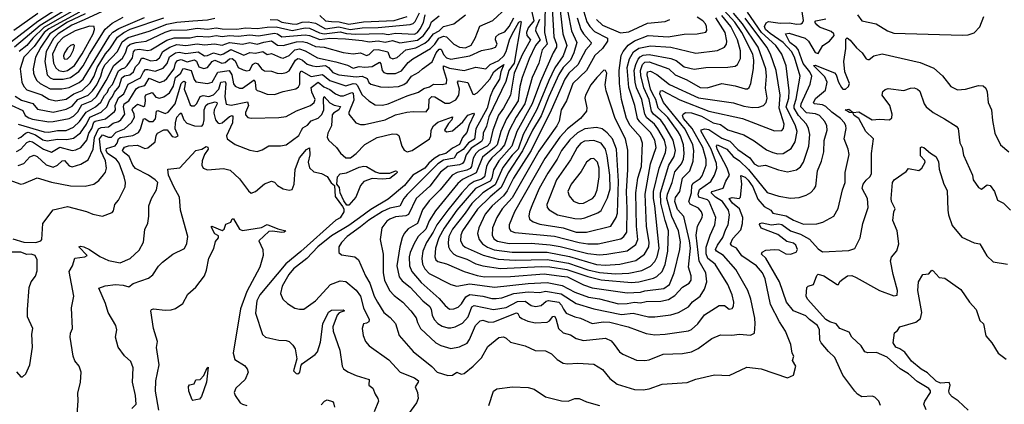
# Model space of a CAD drawing. Extents: x 1443846 to 1577407, y 839182 to 927291.
# Tile 162 of 256: x 1470866 to 1477622, y 891204 to 893843. Entities that reach past the tile are written whole.
import ezdxf

# ---------------------------------------------------------------- set-up
doc = ezdxf.new("R2010")
doc.units = 0

msp = doc.modelspace()

# ---------------------------------------------------------------- linework, layer by layer
at = {"layer": '0CON20XD'}
for points in [[(1475295, 891684.1), (1475455, 891707.9), (1475475, 891716.2), (1475518.5, 891755), (1475565, 891817.8), (1475665, 891881.8), (1475701.4, 891881.4), (1475735, 891856), (1475755, 891861.2), (1475765, 891877.5), (1475765.6, 891905), (1475754.5, 891955), (1475725.8, 892025), (1475638.6, 892165), (1475588.1, 892205), (1475575.6, 892235.6), (1475577.1, 892282.9), (1475604.2, 892365), (1475636.3, 892435), (1475643.1, 892485), (1475597.5, 892595), (1475585, 892605.8), (1475525.2, 892625), (1475521.4, 892645), (1475531.6, 892678.4), (1475607.8, 892732.2), (1475634.4, 892775.6), (1475650, 892825), (1475648.2, 892855), (1475610.7, 892955), (1475541.6, 893075), (1475542.6, 893087.4), (1475566.3, 893093.7), (1475595, 893088.8), (1475685, 893029.6), (1475739, 893009), (1475795, 892951.5), (1475875.2, 892895.2), (1475905, 892854.6), (1475935, 892838.1), (1475984.5, 892845.5), (1476072.3, 892812.3), (1476135, 892798.1), (1476196.6, 892813.4), (1476225, 892833.1), (1476244.7, 892865), (1476281.2, 892975), (1476287, 893055), (1476279.3, 893095), (1476266.2, 893125), (1476210.2, 893185), (1476181.2, 893235), (1476180, 893255), (1476193.4, 893296.6), (1476221.2, 893455), (1476182.7, 893585), (1476161.4, 893625), (1476105, 893687.1), (1476015, 893747.2), (1475984.8, 893774.8), (1475976.5, 893795), (1475988, 893822), (1476005, 893829.7), (1476085, 893818), (1476145, 893822), (1476198.5, 893811.5), (1476226.2, 893813.8), (1476238, 893822), (1476243.5, 893836.5), (1476227.9, 893945)], [(1470807.3, 893257.3), (1470888.5, 893218.5), (1470904.7, 893185), (1470929.1, 893169.1), (1470955, 893159.2), (1471065, 893142.4), (1471095, 893143.3), (1471205, 893163.9), (1471235, 893181), (1471265, 893210.9), (1471292.6, 893257.4), (1471360.7, 893285), (1471393.4, 893316.6), (1471459.6, 893425), (1471511.3, 893528.7), (1471570.4, 893579.6), (1471593.1, 893615), (1471605, 893659.3), (1471625, 893674.1), (1471665, 893686.6), (1471734.4, 893695.6), (1471865, 893758.1), (1471905, 893769.6), (1472015, 893773.5), (1472085, 893783.8), (1472155, 893777.6), (1472215, 893786.8), (1472255, 893778.9), (1472355, 893777.4), (1472415, 893787.7), (1472495, 893781.1), (1472565, 893792.4), (1472626.8, 893793.2), (1472735, 893769.5), (1472824.4, 893785.6), (1472855, 893784.1), (1472922.9, 893752.9), (1472955, 893745.4), (1473065, 893760.3), (1473108.1, 893748.1), (1473173, 893743), (1473355, 893747.6), (1473395, 893741.7), (1473445, 893751.1), (1473575, 893743.3), (1473595.9, 893754.1), (1473615, 893780), (1473636.4, 893823.6), (1473649.4, 893875)], [(1471121.9, 893915), (1470990.6, 893829.4), (1470810.1, 893689.9)], [(1470990.5, 893885), (1470825, 893768.9)], [(1471190.1, 893915), (1471007.2, 893802.8), (1470831, 893655)], [(1470845, 892938.1), (1470875, 892953.6), (1470915, 892999.1), (1470935, 893009.4), (1470955, 893004.4), (1471028.6, 892955), (1471085, 892934.8), (1471141.3, 892968.7), (1471225, 892945.2), (1471250.8, 892949.2), (1471285, 892966.2), (1471326.9, 893015), (1471341.2, 893065), (1471360.5, 893095), (1471375, 893138.7), (1471385, 893146.3), (1471455, 893163.2), (1471517.7, 893212.3), (1471523.2, 893225), (1471522.2, 893255), (1471543.2, 893306.8), (1471579.6, 893335), (1471610.1, 893399.9), (1471695, 893444.8), (1471714.6, 893485.4), (1471729.9, 893500.1), (1471745, 893501.8), (1471795, 893489.2), (1471849.6, 893510.4), (1471878.8, 893541.2), (1471895, 893586.8), (1471935, 893614.2), (1471960.9, 893619.1), (1472005, 893610), (1472091.3, 893621.3), (1472135, 893594.4), (1472155, 893596.7), (1472195, 893614.3), (1472245, 893602.2), (1472265, 893607.7), (1472315, 893638.5), (1472405, 893599.3), (1472445, 893617.3), (1472483.1, 893613.1), (1472535.2, 893625.2), (1472565, 893604), (1472595, 893611.1), (1472655, 893582.8), (1472675, 893579.2), (1472715, 893596), (1472754, 893636), (1472785, 893641.9), (1472825, 893629), (1472909.9, 893579.9), (1473035, 893554.5), (1473115, 893530.6), (1473155, 893511.1), (1473195, 893520.5), (1473235, 893515.9), (1473285, 893521.4), (1473335, 893552.2), (1473345, 893540.4), (1473354.3, 893494.3), (1473365, 893479.7), (1473385, 893473.8), (1473445, 893474.3), (1473485, 893491.1), (1473531.8, 893548.2), (1473564.6, 893575), (1473684.3, 893645), (1473715.5, 893675), (1473741.1, 893715), (1473775, 893729.5), (1473794.8, 893724.8), (1473845.7, 893675), (1473884.2, 893655), (1473925, 893650.2), (1473965, 893668.9), (1473992.6, 893715), (1474022.5, 893797.5), (1474112.1, 893837.9), (1474205.6, 893924.4)], [(1470855, 893027.2), (1470875, 893036.8), (1470905.1, 893064.9), (1470925, 893070.4), (1470975, 893052.1), (1471025, 893019.5), (1471055, 893010.6), (1471125, 893023.9), (1471189.3, 893020.7), (1471235, 893029.4), (1471282.5, 893067.5), (1471323.8, 893126.2), (1471348.1, 893175), (1471425, 893209.1), (1471465, 893244), (1471481.4, 893288.6), (1471503, 893315), (1471515.7, 893344.3), (1471549.3, 893385), (1471567, 893443), (1471585, 893456.6), (1471621.3, 893465), (1471646.2, 893483.8), (1471661.2, 893518.8), (1471685.5, 893544.5), (1471702.4, 893577.6), (1471715, 893579.5), (1471765, 893560.9), (1471805, 893565.2), (1471825, 893580.4), (1471848.8, 893625), (1471896.7, 893653.3), (1471945, 893672.1), (1472005, 893665.6), (1472085, 893676.5), (1472135, 893669.8), (1472202, 893678), (1472255, 893667.8), (1472305, 893686.1), (1472395, 893673.8), (1472445, 893686.1), (1472495, 893674.6), (1472540.9, 893689.1), (1472595, 893696.8), (1472635, 893667.4), (1472674.8, 893665.2), (1472765, 893690), (1472805, 893693.9), (1472837.1, 893687.1), (1472895, 893659.4), (1472955, 893653.3), (1473085, 893616.8), (1473155, 893608.6), (1473205, 893614.8), (1473245, 893597.5), (1473265, 893602.8), (1473295.2, 893634.8), (1473325, 893637.7), (1473391.4, 893621.4), (1473405, 893582.9), (1473425.6, 893574.4), (1473455.8, 893584.2), (1473515, 893635.6), (1473585, 893650.6), (1473645, 893681.4), (1473674.1, 893705), (1473705.2, 893744.8), (1473745, 893766.5), (1473774.9, 893795.1), (1473845, 893814.8), (1473925, 893875.7)], [(1470855, 893125.9), (1471035, 893074.3), (1471065, 893071.8), (1471125, 893082.2), (1471185, 893083.2), (1471235, 893105.2), (1471275.6, 893144.4), (1471321.3, 893208.7), (1471386.2, 893243.8), (1471423.6, 893276.4), (1471448.2, 893321.8), (1471468.2, 893345), (1471478.8, 893371.2), (1471502, 893398), (1471545, 893491.2), (1471565, 893505.4), (1471586.6, 893513.4), (1471602.5, 893527.5), (1471639.3, 893580.7), (1471648.1, 893621.9), (1471657.9, 893635), (1471685, 893640.9), (1471745, 893630.8), (1471765, 893634.8), (1471875, 893701.9), (1471925, 893718.4), (1472035, 893718.7), (1472085, 893729.9), (1472165, 893725.6), (1472215, 893734.9), (1472255, 893728.1), (1472305, 893733.5), (1472365, 893729.2), (1472445, 893738.6), (1472505, 893731.6), (1472615, 893751.1), (1472635, 893746.5), (1472665, 893725.5), (1472825, 893738.9), (1472855, 893734.9), (1472925, 893707.4), (1472995, 893714.7), (1473101, 893711), (1473215, 893700.6), (1473265, 893690.1), (1473325, 893698.3), (1473375, 893687.9), (1473425, 893700), (1473474.5, 893684.5), (1473595, 893703.1), (1473637.2, 893735), (1473678.2, 893791.8), (1473692.4, 893827.6), (1473745, 893868.8)], [(1471235, 893905.3), (1471031.2, 893788.8), (1470955.4, 893715), (1470915.2, 893665), (1470862.7, 893625)], [(1471276.3, 893895), (1471065, 893779.5), (1471035, 893754.6), (1470965, 893657.8), (1470894.5, 893585), (1470870.4, 893505), (1470880.6, 893415), (1470893.4, 893383.4), (1470915, 893362.3), (1471017.4, 893327.4), (1471065, 893296.5), (1471115, 893286.9), (1471185, 893296.5), (1471237.7, 893335), (1471295, 893357.5), (1471349.6, 893410.4), (1471376.2, 893455), (1471397.4, 893515), (1471455, 893608.1), (1471485, 893642.8), (1471537.4, 893722.6), (1471580.6, 893755), (1471625, 893776.6), (1471855, 893855.3)], [(1471315, 893881.8), (1471194.6, 893825), (1471072.5, 893745), (1471011.2, 893655), (1470974.4, 893585), (1470957.4, 893505), (1470960, 893475), (1470969.9, 893449.9), (1470984.7, 893425), (1471005.6, 893405.6), (1471075, 893368.5), (1471155, 893368.1), (1471205, 893378.3), (1471275, 893411.2), (1471301.4, 893435), (1471484.9, 893735), (1471505, 893756.7), (1471547, 893783), (1471721.4, 893858.6)], [(1471431.1, 893898.9), (1471308.5, 893841.5), (1471224.8, 893805), (1471129.3, 893745), (1471097.5, 893712.5), (1471047.7, 893625), (1471039.1, 893555), (1471055.7, 893465), (1471074.3, 893444.3), (1471095, 893435.6), (1471165, 893434.3)], [(1472585, 893843.4), (1472635, 893841.6), (1472665.4, 893825), (1472735, 893813.1), (1472765, 893812.8), (1472805, 893826.6), (1472845, 893828.2), (1472895, 893817.7), (1472965, 893779.3), (1473055, 893793), (1473134, 893776), (1473215, 893787.1), (1473325, 893788.9), (1473545, 893809.4), (1473565, 893816.1), (1473580.1, 893829.9), (1473609.8, 893890.2)], [(1472925, 893870.7), (1472965, 893834.8), (1473005, 893830.7), (1473058.4, 893828.4), (1473125, 893812.1), (1473225, 893826.9), (1473435, 893837.6), (1473525.4, 893864.6)], [(1474379, 893905), (1474393.1, 893835), (1474355, 893787.6), (1474343.4, 893755), (1474346.2, 893735), (1474371.3, 893705), (1474315, 893601.9), (1474260, 893475), (1474233.5, 893325), (1474185.6, 893235), (1474151.9, 893188.1), (1474113, 893085), (1474091.3, 892995), (1474073.7, 892975), (1474015.7, 892945), (1473995.8, 892925), (1473977.6, 892892.4), (1473965.4, 892835), (1473957.2, 892822.8), (1473935, 892810.5), (1473867.7, 892795), (1473833.1, 892776.9), (1473751.2, 892675), (1473675, 892600), (1473631.1, 892538.9), (1473595.1, 892444.9), (1473532.1, 892407.9), (1473505, 892376.7), (1473490.3, 892345), (1473475.3, 892285.3), (1473453.9, 892155), (1473469.5, 892079.5), (1473491.3, 892051.3), (1473545, 892007.3), (1473633.4, 891913.4), (1473680, 891875), (1473690.7, 891855), (1473695.8, 891815), (1473711.2, 891785), (1473735, 891758.6), (1473765, 891740.6), (1473805, 891728.9), (1473825, 891729.3), (1473855, 891736.4), (1473905, 891760.9), (1473943.2, 891805), (1473967.6, 891872.4), (1473985, 891883), (1474116.5, 891853.5), (1474205, 891868.9), (1474281.2, 891908.8), (1474335, 891910.8), (1474375, 891882.3), (1474405, 891876.1), (1474445, 891882.7), (1474478.2, 891911.8), (1474495, 891916.5), (1474565, 891905.2), (1474585, 891885.2), (1474597.1, 891857.1), (1474615, 891830.3), (1474675, 891804), (1474715, 891794.7), (1474795, 891758.2), (1474871.1, 891768.9), (1474915, 891768.1), (1475040.8, 891735), (1475165, 891690.7), (1475225, 891680), (1475295, 891684.1)], [(1474472.8, 893927.2), (1474466.6, 893755), (1474485.4, 893675), (1474450.8, 893635), (1474427.8, 893545), (1474382, 893445), (1474333.2, 893265), (1474272.3, 893175), (1474225, 893083.5), (1474193.8, 892985), (1474162.5, 892947.5), (1474104.8, 892895), (1474082.5, 892865), (1474068.9, 892835), (1474055.3, 892764.7), (1474035, 892748.6), (1473985, 892732.1), (1473950.5, 892709.5), (1473898.9, 892655), (1473803.8, 892536.2), (1473727.7, 892435), (1473703.7, 892385), (1473656.7, 892315), (1473632.6, 892255), (1473624.8, 892205), (1473629.8, 892165), (1473645, 892132.3), (1473675, 892102.4), (1473825, 892027.1), (1473865, 892015.3), (1473955, 892029.8), (1474125, 892006.8), (1474355, 892033.5), (1474485, 892039.6), (1474589.3, 892019.3), (1474675, 891973.5), (1474769.6, 891939.6), (1474845, 891928.5), (1474975, 891894), (1475035, 891894.8)], [(1474520.1, 893925), (1474531.4, 893725), (1474550.5, 893675), (1474550.5, 893655), (1474526.6, 893615), (1474440.6, 893419.4), (1474383.3, 893265), (1474278.4, 893075), (1474244.1, 892975.9), (1474152.8, 892875), (1474117.2, 892812.8), (1474105.1, 892755), (1474094.7, 892735.3), (1473994, 892685), (1473866.4, 892535), (1473778.2, 892411.8), (1473742.7, 892345), (1473719.5, 892275), (1473713.9, 892215), (1473720.7, 892195), (1473735, 892184.2), (1473795, 892167.3), (1473915, 892114.8), (1474005, 892087.1), (1474055, 892079.2), (1474235, 892080.3), (1474465, 892098), (1474583.6, 892083.6), (1474625, 892077.5), (1474735, 892023), (1474793.7, 892003.7), (1475035, 891967.8)], [(1474574.6, 893905), (1474592.9, 893745), (1474619.8, 893665), (1474595.1, 893594.9), (1474537.9, 893512.1), (1474497.1, 893425), (1474413.7, 893226.3), (1474321.5, 893055), (1474287.3, 892955), (1474246, 892914), (1474182, 892828), (1474129.5, 892710.5), (1474043.2, 892655), (1473968, 892582), (1473923.2, 892515), (1473836.2, 892405), (1473811.6, 892355), (1473806, 892315), (1473809.3, 892285), (1473820.5, 892260.5), (1473844.7, 892235), (1473865, 892222.4), (1473935, 892199.2), (1473995, 892168.1), (1474043, 892153), (1474165, 892135.8), (1474445, 892149), (1474503.5, 892146.5), (1474619.6, 892129.6), (1474765, 892079.7), (1474855, 892058.1), (1475065, 892039.2)], [(1474627.4, 893895), (1474652.2, 893765), (1474688.4, 893685), (1474669.5, 893615), (1474645.5, 893565), (1474595, 893515.6), (1474565, 893467.4), (1474496.4, 893315), (1474445, 893182.4), (1474385.6, 893085), (1474316.8, 892943.2), (1474218.3, 892791.7), (1474169.1, 892690.9), (1474093.6, 892626.4), (1474008.3, 892541.7), (1473903.5, 892395), (1473893.1, 892365), (1473891.4, 892325), (1473906.4, 892296.4), (1473922.8, 892282.8), (1474046.2, 892226.2), (1474148.8, 892198.8), (1474265, 892192.2), (1474485, 892197.3), (1474632.2, 892172.2), (1474765, 892127.7), (1474845, 892108.2), (1474955, 892099.5)], [(1474736.4, 893896.4), (1474758.5, 893828.5), (1474777.9, 893795), (1474810.5, 893760.5), (1474899.4, 893715), (1474900, 893695), (1474864.6, 893645.4), (1474813.4, 893596.6), (1474754.8, 893495), (1474661.9, 893405), (1474618.6, 893285), (1474582.6, 893225), (1474567.2, 893147.2), (1474552.3, 893115), (1474429.4, 892940.6), (1474245, 892621.2), (1474176.6, 892545), (1474139.3, 892485), (1474110.2, 892415), (1474107.7, 892365), (1474119.7, 892339.7), (1474145, 892322.4), (1474225, 892306.7), (1474375, 892309), (1474505, 892298.3), (1474575, 892287.1), (1474765, 892238.2), (1474845, 892229.8)], [(1474955, 892099.5), (1475045, 892104.5), (1475135, 892122.8), (1475195, 892152.7), (1475225.4, 892184.6), (1475240, 892215), (1475253.9, 892275), (1475225.1, 892565), (1475215.1, 892615), (1475215.1, 892664.9), (1475253, 892825), (1475297.6, 892932.4), (1475302.7, 892965), (1475290.4, 893015), (1475245, 893094.8), (1475221, 893125), (1475169.8, 893169.8), (1475154.9, 893194.9), (1475134.6, 893295), (1475099.5, 893375), (1475088.4, 893415), (1475083.2, 893495), (1475094.3, 893534.3), (1475109, 893571), (1475123.2, 893586.8), (1475145, 893599.3), (1475185, 893603.8), (1475335, 893577.1), (1475371.7, 893561.7), (1475425, 893520.2), (1475495, 893502.3), (1475575, 893514.1), (1475725, 893517.3), (1475775, 893524.6), (1475792.2, 893535), (1475812.6, 893577.4), (1475811.8, 893628.2), (1475791.7, 893705), (1475744.9, 893795), (1475685, 893871.9)], [(1475035, 891967.8), (1475125, 891973.1), (1475155, 891982.4), (1475285, 891998.9), (1475325, 892026.1), (1475357, 892105), (1475394.8, 892265), (1475401.5, 892318.5), (1475386, 892394), (1475342, 892492), (1475307.3, 892615), (1475310.9, 892645), (1475343, 892725), (1475361.6, 892798.4), (1475406.6, 892853.4), (1475420.3, 892885), (1475425.7, 892925), (1475420, 892985), (1475400.3, 893045), (1475384, 893074), (1475312.6, 893172.6), (1475246.1, 893236.1), (1475230.8, 893295), (1475211, 893331), (1475193.5, 893365), (1475172.1, 893465), (1475175, 893485.3), (1475195, 893489.5), (1475237.2, 893467.2), (1475325, 893398), (1475525, 893306.8), (1475765, 893272.7), (1475835, 893250), (1475895, 893241.1), (1475937, 893243), (1475970, 893255), (1475987.8, 893275), (1475994.7, 893305), (1475983.3, 893373.3), (1475991.3, 893455), (1475986.3, 893505), (1475933.8, 893655), (1475826.5, 893815), (1475765, 893887.3)], [(1475065, 892039.2), (1475115, 892043.8), (1475215, 892068.8), (1475238.8, 892081.2), (1475274.7, 892115), (1475296.2, 892163.8), (1475313.4, 892255), (1475319.2, 892395), (1475295.3, 892465.3), (1475266.5, 892585), (1475263.6, 892655), (1475320.7, 892845), (1475357.4, 892905), (1475365.8, 892944.2), (1475350.5, 893015), (1475293.6, 893115), (1475265, 893154.4), (1475214.8, 893195), (1475200.5, 893215), (1475184.9, 893295), (1475148.3, 893375), (1475129.1, 893459.1), (1475126.3, 893495), (1475139.5, 893535), (1475155, 893550.7), (1475185, 893553), (1475320, 893505), (1475363.1, 893465), (1475445, 893430.2), (1475535, 893377), (1475584.3, 893375.7), (1475685, 893404.7), (1475775, 893388), (1475845, 893367.7), (1475860.8, 893369.2), (1475872.2, 893377.8), (1475882.9, 893405), (1475902.3, 893507.7), (1475903.4, 893565), (1475895.8, 893605), (1475821.4, 893755), (1475772.9, 893825), (1475701.1, 893905)], [(1475225, 891804.1), (1475335, 891818.7), (1475385.8, 891835), (1475455, 891871.8), (1475482.8, 891907.2), (1475535.9, 891945), (1475565.3, 891995), (1475581.3, 892045), (1475573.2, 892105), (1475527.8, 892185), (1475509, 892365), (1475517.1, 892425), (1475550, 892485), (1475552.2, 892505), (1475544.7, 892525), (1475525, 892548.6), (1475467.5, 892577.5), (1475457.8, 892595), (1475474.9, 892655.1), (1475477.3, 892705), (1475488.4, 892721.6), (1475535, 892753.7), (1475548.4, 892771.6), (1475576.1, 892845), (1475576.6, 892883.4), (1475554.6, 892965), (1475480.7, 893095), (1475420.9, 893165), (1475413.5, 893185), (1475417.7, 893195), (1475435, 893205.3), (1475475, 893204), (1475545, 893180), (1475625, 893134.4), (1475675, 893122.9), (1475725, 893087.7), (1475835, 893052.2), (1475905, 893011.3), (1475990.4, 892950.4), (1476035, 892930.6), (1476067.6, 892922.4), (1476105, 892924.6), (1476160.9, 892959.1), (1476188.4, 893005), (1476201.1, 893075), (1476190, 893115), (1476124.9, 893245), (1476143.2, 893305), (1476145.5, 893355), (1476125.7, 893525), (1476096.9, 893605), (1476053.7, 893665), (1475955.6, 893755.6), (1475859.5, 893895)], [(1476615, 893876.9), (1476645, 893834.5), (1476743.7, 893813.7), (1476821.9, 893765), (1476865, 893750.8), (1477335, 893735.7), (1477375, 893739.2), (1477415, 893752.5), (1477455, 893793.8), (1477482.9, 893865)], [(1470725, 892767.1), (1470875, 892714.4), (1470895, 892717.8), (1470985, 892758.2), (1471085, 892728.8), (1471215, 892702), (1471315, 892699.6), (1471375.8, 892715), (1471409.9, 892740.1), (1471441.8, 892778.2), (1471455, 892797.5), (1471462.6, 892825), (1471454.8, 892875), (1471423.1, 892943.1), (1471414.8, 893025.2), (1471435, 893051.6), (1471475, 893035.6), (1471495, 893037.6), (1471529.1, 893070.9), (1471585, 893094.5), (1471633.6, 893136.4), (1471653.2, 893175), (1471651.6, 893195), (1471638.3, 893225), (1471642.9, 893235), (1471675, 893262.2), (1471715, 893248.1), (1471725, 893253.8), (1471730.1, 893285), (1471726, 893315), (1471732.4, 893327.6), (1471775, 893343.3), (1471800.7, 893310.7), (1471825, 893303.2), (1471855, 893313.4), (1471895, 893341.6), (1471922.6, 893387.4), (1471935.9, 893445), (1471971.1, 893475), (1471985, 893504.5), (1471992.7, 893507.3), (1472043.6, 893493.6), (1472062.5, 893432.5), (1472075.7, 893415.7), (1472155, 893405.3), (1472185.8, 893414.2), (1472225, 893483.6), (1472304.2, 893494.2), (1472321.6, 893465), (1472333.4, 893403.4), (1472345, 893387.1), (1472375, 893373.2), (1472395, 893372.7), (1472475, 893430.3), (1472482.2, 893415), (1472486.8, 893366.8), (1472495, 893357.3), (1472512.4, 893352.4), (1472565, 893331.3), (1472615, 893330.5), (1472675, 893350.4), (1472761.7, 893368.3), (1472778.3, 893381.7), (1472788.8, 893401.2), (1472787.9, 893475), (1472797.8, 893492.2), (1472865, 893452.2), (1472945, 893466.3), (1472995.3, 893425.3), (1473105, 893389), (1473154.5, 893404.5), (1473172.1, 893402.1), (1473182.6, 893392.6), (1473215, 893328), (1473261.1, 893285), (1473305, 893257.5), (1473355, 893255.8), (1473395, 893264.7), (1473525, 893320.7), (1473602.5, 893345), (1473639.9, 893370.1), (1473677.9, 893382.1), (1473705, 893401.1), (1473765, 893397.8), (1473795, 893404.5), (1473797.3, 893432.7), (1473773.2, 893505), (1473773.6, 893525), (1473815, 893511.1), (1473915, 893493.7), (1473995, 893517.3), (1474065, 893505.6), (1474095.5, 893534.5), (1474155, 893563.4), (1474188.4, 893595), (1474204.7, 893625), (1474227.7, 893705), (1474245, 893742.6), (1474291.5, 893825), (1474305, 893833.3), (1474308.2, 893828.2), (1474258.2, 893545), (1474222.3, 893495), (1474201.7, 893418.3), (1474085.2, 893175.2), (1474068.4, 893111.6), (1474047.2, 893065), (1474045.2, 893025), (1474035, 893007), (1473965, 892961.4), (1473930.3, 892915), (1473915, 892871.5), (1473903.6, 892856.4), (1473882.9, 892847.1), (1473805, 892835.2), (1473754, 892796), (1473680.4, 892699.6), (1473586.1, 892615), (1473533.5, 892506.5), (1473515, 892497.3), (1473445, 892489.7), (1473405.6, 892475), (1473385, 892460.5), (1473350, 892415), (1473339.5, 892335), (1473361.3, 892235), (1473360.5, 892105), (1473370.3, 892055), (1473402.8, 891985), (1473435, 891950), (1473495, 891905.5), (1473550.6, 891845), (1473586.8, 891796.8), (1473595.6, 891764.4), (1473615.5, 891725), (1473721.5, 891625), (1473755, 891606.8), (1473825, 891587.9), (1473885, 891599.2), (1473935.7, 891624.3), (1473952.4, 891647.6), (1473994.9, 891745.1), (1474025, 891776.9), (1474045, 891782.3), (1474085, 891767.4), (1474119.4, 891770.6), (1474275, 891831.4), (1474285, 891827.5), (1474294.8, 891804.8), (1474311.7, 891791.7), (1474353.7, 891773.7), (1474405, 891761.9), (1474485, 891768.2), (1474502.6, 891777.4), (1474525, 891805.7), (1474535, 891809.2), (1474545, 891792.5), (1474564.3, 891724.3), (1474595.3, 891695.3), (1474645, 891680), (1474685, 891654.5), (1474735, 891641.1), (1474885, 891657.1), (1474925, 891639.6), (1474944.3, 891614.3), (1474982.9, 891565), (1475005, 891547.1), (1475097.4, 891507.4), (1475155, 891504.4)], [(1470835, 893317.3), (1470879.5, 893289.5), (1470957.2, 893267.2), (1470988.5, 893228.5), (1471095, 893209.2), (1471185, 893228.8), (1471225, 893250.4), (1471265, 893295.4), (1471335, 893323.8), (1471366.5, 893353.5), (1471394.5, 893395.5), (1471421.8, 893455), (1471436.4, 893505), (1471453.5, 893535), (1471537.9, 893625), (1471569.9, 893690.1), (1471609.5, 893720.5), (1471755, 893763.3), (1471875, 893811.7), (1471945, 893826.4), (1472054.9, 893835.1), (1472155, 893841.8), (1472205, 893853.1)], [(1471165, 893487.3), (1471195, 893493.7), (1471241.5, 893528.5), (1471295, 893607.4), (1471370.8, 893745), (1471380, 893775), (1471376.2, 893796.2), (1471345, 893797.7), (1471245.9, 893765), (1471165, 893720.8), (1471125, 893678.2), (1471091.9, 893605), (1471097.2, 893545), (1471113.3, 893513.3), (1471134.9, 893494.9), (1471165, 893487.3)], [(1471165, 893434.3), (1471215, 893445.8), (1471272.6, 893487.4), (1471301.3, 893525), (1471345, 893606), (1471453, 893777), (1471501.6, 893818.4), (1471575, 893859.8)], [(1471173.6, 892876.4), (1471205, 892840.7), (1471225, 892833.6), (1471285, 892850.4), (1471335, 892881.8), (1471371.2, 892955), (1471380.1, 893035), (1471406.2, 893093.8), (1471425, 893103.5), (1471475, 893107.3), (1471506.6, 893133.4), (1471545, 893144.4), (1471560.5, 893155), (1471588.3, 893195), (1471578.7, 893245), (1471582.3, 893265), (1471615, 893286.7), (1471665, 893368.1), (1471680.6, 893379.4), (1471725, 893390.4), (1471755, 893441.7), (1471825, 893412.3), (1471856.4, 893423.6), (1471875, 893438.6), (1471925.7, 893505), (1471935.1, 893545), (1471948, 893562), (1471975, 893568.5), (1472015, 893554.6), (1472065, 893568.3), (1472078.6, 893558.6), (1472095, 893519.7), (1472128.8, 893508.8), (1472155, 893513.7), (1472187.4, 893555), (1472204.5, 893565.5), (1472253.6, 893543.6), (1472275, 893549.7), (1472305, 893573.3), (1472325, 893575.5), (1472345, 893560.9), (1472365, 893514.7), (1472398.8, 893498.8), (1472425, 893492.4), (1472445, 893495.3), (1472464.6, 893535.4), (1472485, 893547.4), (1472500.7, 893540.7), (1472525, 893505.3), (1472545, 893490.6), (1472595, 893489.7), (1472633.8, 893475), (1472665, 893474.2), (1472695, 893480), (1472715, 893491.1), (1472759, 893565), (1472775, 893575.9), (1472785, 893574.8), (1472807.4, 893565), (1472838.2, 893538.2), (1472875, 893525.5), (1472905, 893521.6), (1472965, 893528.4), (1472985, 893515.5), (1473015, 893481.3), (1473054.9, 893464.9), (1473175, 893449.6), (1473215, 893456.1), (1473249.6, 893439.6), (1473260.7, 893410.7), (1473275, 893399.7), (1473342.3, 893382.3), (1473395, 893379.2), (1473465, 893384.8), (1473502, 893398), (1473525.1, 893414.9), (1473555, 893455.3), (1473605, 893482.8), (1473630.4, 893505), (1473697.5, 893552.5), (1473723.7, 893615), (1473745, 893640.2), (1473755, 893641.2), (1473761, 893635), (1473775, 893604), (1473795, 893581.2), (1473825, 893572.5), (1473955, 893594.3), (1474035, 893630.2), (1474105.7, 893644.3), (1474130.6, 893655), (1474141.8, 893675), (1474131.9, 893705), (1474134.4, 893725), (1474155, 893742.2), (1474195, 893758.2), (1474225, 893796.2), (1474257.9, 893855)], [(1474690.4, 893855), (1474716.6, 893775), (1474734.6, 893744.6), (1474788.5, 893685), (1474786.1, 893675), (1474751.6, 893635), (1474696.7, 893533.3), (1474635.2, 893475), (1474607.8, 893435), (1474512.3, 893222.3), (1474375.2, 892945), (1474253.9, 892755), (1474212.1, 892667.9), (1474185.7, 892634.3), (1474107.3, 892565), (1474061, 892509), (1474015.7, 892415), (1474007.6, 892375), (1474018.6, 892335), (1474040.7, 892305), (1474075, 892281.5), (1474122.8, 892262.8), (1474245, 892247.4), (1474485, 892247.3), (1474638, 892218), (1474825, 892164.2), (1474885, 892159)], [(1474432.1, 893845), (1474407.3, 893785), (1474405.2, 893765), (1474436.8, 893705), (1474405.1, 893665)], [(1474825, 893842.9), (1474864.1, 893805), (1474987.7, 893752.3), (1475045, 893759.8), (1475175, 893819), (1475295, 893830.8), (1475326.2, 893843.8)], [(1474845, 892229.8), (1474895, 892234.8), (1475035, 892256.3), (1475095, 892300), (1475108.5, 892335), (1475097.7, 892425), (1475093.5, 892655), (1475108.7, 892755), (1475132.2, 892835), (1475138.8, 892995), (1475125.8, 893035.8), (1475055.8, 893115.8), (1475028.9, 893165), (1474996.5, 893295), (1474982.1, 893405), (1474979.7, 893495), (1474993.8, 893596.2), (1475006.4, 893625), (1475042.3, 893667.7), (1475085, 893697.6), (1475178.8, 893735), (1475316.1, 893723.9), (1475425, 893742.5), (1475514, 893746), (1475573.2, 893756.8), (1475580.9, 893769.1), (1475580, 893795), (1475572.3, 893815), (1475554.6, 893835), (1475515, 893860.6)], [(1474885, 892159), (1474985, 892164.8), (1475095, 892189.5), (1475153.5, 892235), (1475182.4, 892285), (1475186.2, 892315), (1475167.4, 892425), (1475158.3, 892645), (1475195.7, 892854.3), (1475233.2, 892965), (1475224.4, 893015), (1475195, 893069.7), (1475121.6, 893141.6), (1475105.2, 893165), (1475086.1, 893255), (1475046.7, 893376.7), (1475034.9, 893515.1), (1475050.8, 893575), (1475078.5, 893621.5), (1475115, 893646.2), (1475195, 893663.5), (1475335, 893653), (1475505, 893611.8), (1475655, 893631.5), (1475702.9, 893655), (1475715, 893673.8), (1475718.2, 893695), (1475706, 893755), (1475642.6, 893855)], [(1475035, 891894.8), (1475085, 891905.8), (1475125, 891900), (1475165, 891908.4), (1475265, 891910.9), (1475318, 891922), (1475360.6, 891949.4), (1475415, 892008.8), (1475459.4, 892035), (1475473.6, 892055), (1475472.8, 892085), (1475454.8, 892145), (1475468.3, 892275), (1475462.3, 892325), (1475422.8, 892492.8), (1475380.9, 892540.9), (1475360.6, 892595), (1475366.2, 892623.8), (1475396.2, 892665), (1475414, 892755), (1475464.3, 892805), (1475487.5, 892872.5), (1475491, 892945), (1475485.8, 892985), (1475432.1, 893092.1), (1475283.7, 893273.7), (1475259.5, 893335), (1475263.8, 893355), (1475275, 893357.1), (1475395, 893293.3), (1475595, 893214.1), (1475825.5, 893165.5), (1476045, 893081.2), (1476095, 893082.9), (1476107.3, 893095), (1476112, 893125), (1476076.5, 893236.5), (1476084.4, 893325), (1476056.8, 893495), (1476018.6, 893605), (1475992, 893655), (1475843.3, 893853.3)], [(1475155, 891504.4), (1475185, 891509.1), (1475281.3, 891548.7), (1475415, 891553.3), (1475476, 891565), (1475522.1, 891587.9), (1475615, 891655.4), (1475675, 891679.6), (1475752.4, 891677.6), (1475805, 891684.6), (1475881.3, 891678.7), (1475907.9, 891692.1), (1475913.9, 891755), (1475910.5, 891795), (1475883.6, 891925), (1475861.8, 891985), (1475779.7, 892129.7), (1475694.7, 892225), (1475647.5, 892255), (1475641.6, 892265), (1475653.6, 892295), (1475691.2, 892348.8), (1475710.4, 892405), (1475727.4, 892435), (1475736.3, 892503.7), (1475730.5, 892535), (1475689.5, 892595), (1475639.8, 892625), (1475610.9, 892655), (1475618.6, 892665), (1475693.4, 892686.6), (1475710.9, 892735), (1475736.9, 892775), (1475720, 892825), (1475651.8, 892955), (1475647, 892975), (1475654.3, 892985), (1475717.4, 892955), (1475760.9, 892905), (1475805, 892874.8), (1475868.1, 892815), (1475995, 892657.5), (1476075, 892630.9), (1476155, 892619.2), (1476215, 892622.7), (1476261.9, 892638.1), (1476295, 892656.9), (1476318.5, 892681.5), (1476328.4, 892701.6), (1476340.8, 892805), (1476368, 892872), (1476384.1, 892935.9), (1476387.2, 893012.8), (1476406.6, 893085), (1476403.8, 893115), (1476390, 893145), (1476354.5, 893185), (1476327.8, 893197.8), (1476265, 893203.4), (1476227.1, 893245), (1476227.9, 893265), (1476289.6, 893400.4), (1476301, 893455), (1476288.3, 893485), (1476241.2, 893541.2), (1476207.8, 893637.8), (1476194.8, 893655), (1476151, 893685), (1476121.8, 893745), (1476145, 893749.4), (1476256.3, 893716.3), (1476279.8, 893695), (1476325, 893617.1), (1476345, 893610.8), (1476377.5, 893665), (1476422.5, 893695), (1476454.4, 893735), (1476453.5, 893745), (1476435, 893761.3), (1476355, 893792), (1476335, 893806.8), (1476322.5, 893825), (1476330, 893835), (1476398.8, 893848.8)], [(1471175, 893572.5), (1471195, 893573.2), (1471215, 893594.5), (1471235.3, 893635), (1471242.5, 893665), (1471235, 893672.5), (1471215, 893665.4), (1471195, 893647.9), (1471172.8, 893615), (1471166.9, 893595), (1471169.6, 893579.6), (1471175, 893572.5)], [(1474405.1, 893665), (1474362, 893575), (1474313.7, 893446.3), (1474297.8, 893385), (1474285.5, 893285), (1474207.6, 893162.4), (1474167.1, 893075), (1474141.4, 892985), (1474125.2, 892965), (1474041.4, 892898.6), (1473998.9, 892791.1), (1473903.5, 892746.5), (1473872.1, 892717.9), (1473718.5, 892531.5), (1473676.9, 892463.1), (1473653.4, 892406.6), (1473601.1, 892355), (1473573.7, 892306.3), (1473546, 892245), (1473539, 892215), (1473541.6, 892155), (1473557.3, 892115), (1473620.6, 892040.6), (1473745, 891930.6), (1473785, 891881.5), (1473815, 891857.1), (1473845, 891858.4), (1473875, 891871.3), (1473897.5, 891892.5), (1473928.3, 891941.7), (1473955, 891958), (1474045, 891945.6), (1474105, 891929.4), (1474135, 891929), (1474175, 891935.6), (1474255.9, 891964.1), (1474355, 891976.1), (1474435, 891970.9), (1474475, 891979.4), (1474580.8, 891960.8), (1474685, 891895.7), (1474805, 891859.1), (1474995, 891819.3), (1475075, 891829.8), (1475180, 891805), (1475225, 891804.1)], [(1475145, 891304.5), (1475185, 891310), (1475275, 891343.1), (1475446.6, 891353.4), (1475505, 891375.8), (1475634.2, 891405.8), (1475735, 891402.5), (1475855, 891458.6), (1475955, 891447.1), (1476135, 891386.2), (1476175.9, 891404.1), (1476192.5, 891465), (1476170, 891505), (1476178, 891535), (1476167.5, 891555), (1476156.9, 891615), (1476120, 891705), (1476079.1, 891769.1), (1476018.3, 891888.3), (1475981.2, 892065), (1475962, 892105), (1475923.1, 892155), (1475822.2, 892222.2), (1475785.2, 892275.2), (1475752.3, 892292.3), (1475744.5, 892304.5), (1475758.6, 892341.4), (1475815, 892400.4), (1475825.2, 892444.8), (1475827.2, 892485), (1475805.9, 892545.9), (1475756.7, 892585), (1475735.4, 892615), (1475755, 892623.2), (1475804, 892616), (1475811.8, 892625), (1475820.3, 892715), (1475815, 892774), (1475845, 892761.6), (1475865, 892741.8), (1475895.7, 892695.7), (1475932.2, 892612.2), (1475975, 892560.9), (1476019.4, 892535), (1476034.2, 892514.2), (1476125, 892497.1), (1476175, 892466.4), (1476245, 892439.2), (1476335, 892441.5), (1476376.9, 892453.1), (1476452, 892495), (1476483.5, 892546.5), (1476511.8, 892675), (1476529.6, 892725), (1476530.6, 892795), (1476557.4, 892917.4), (1476550.5, 892955), (1476523.1, 893025), (1476538.2, 893095), (1476536.1, 893115), (1476525.4, 893135), (1476497.7, 893165), (1476438.5, 893208.5), (1476397.8, 893247.8), (1476375, 893258), (1476319.2, 893265), (1476312.9, 893272.9), (1476327.9, 893302.1), (1476395, 893358.8), (1476407.1, 893415), (1476391.5, 893451.5), (1476312.8, 893527.2), (1476325, 893530), (1476457.9, 893477.9), (1476468.7, 893465), (1476485, 893414.4), (1476505, 893377.5), (1476515, 893366), (1476532.5, 893365), (1476552.5, 893385), (1476560, 893405), (1476527.6, 893485), (1476520.4, 893555), (1476535.2, 893645), (1476535, 893710), (1476545, 893717.5), (1476565, 893703.1), (1476608.4, 893648.4), (1476647.5, 893615), (1476674.5, 893575), (1476685, 893569.4), (1476695, 893570.6), (1476726, 893594), (1476785, 893607.5), (1477045, 893549.5), (1477139.6, 893509.6), (1477197.2, 893457.2), (1477256, 893385), (1477301.3, 893361.3), (1477355, 893365.7), (1477445, 893392), (1477477.7, 893387.7), (1477495, 893373.3), (1477505, 893347.5), (1477510.8, 893275), (1477534.2, 893224.2), (1477540.7, 893150.7), (1477557.5, 893065), (1477596.7, 892985), (1477654.2, 892935)], [(1470818.6, 892338.6), (1470895, 892317), (1470976.6, 892313.4), (1471012, 892325), (1471017.5, 892335), (1471025.7, 892445), (1471095, 892538.6), (1471195, 892562.1), (1471325, 892527.1), (1471368.5, 892508.5), (1471435, 892494.4), (1471500.4, 892519.6), (1471508.8, 892531.2), (1471519.4, 892575), (1471544.6, 892605.4), (1471589.6, 892695), (1471591.2, 892725), (1471582.7, 892765), (1471547.6, 892857.6), (1471528.2, 892885), (1471467.5, 892925), (1471458.8, 892945), (1471462.2, 892957.8), (1471521.9, 892978.1), (1471534.4, 892995), (1471543.8, 893025), (1471555, 893033.8), (1471642.3, 893047.7), (1471680.5, 893069.5), (1471695, 893090.6), (1471715, 893162.9), (1471725, 893164), (1471755, 893144.3), (1471782.5, 893145), (1471798.4, 893161.6), (1471805, 893216), (1471815, 893220), (1471865, 893198.4), (1471885, 893207.8), (1471933.7, 893265), (1471975, 893403.8), (1471985, 893416.8), (1471995, 893421.1), (1472002.7, 893415), (1471995.4, 893365), (1472018.4, 893308.4), (1472035, 893258.9), (1472045, 893251.2), (1472065, 893251.8), (1472081.7, 893268.3), (1472104.2, 893315.8), (1472125, 893321.8), (1472164.9, 893314.9), (1472195, 893327.8), (1472231.5, 893365), (1472247.1, 893412.9), (1472275, 893419.4), (1472281.7, 893405), (1472274.5, 893314.5), (1472282.3, 893262.3), (1472316.7, 893256.7), (1472429, 893279), (1472437, 893255), (1472415.3, 893205), (1472415, 893190), (1472431.4, 893171.4), (1472455, 893166.7), (1472645, 893171.5), (1472695, 893178.2), (1472765, 893218.2), (1472862.5, 893255), (1472886, 893274), (1472894.7, 893295), (1472870.9, 893345), (1472865, 893377.1), (1472915, 893414.8), (1472952.9, 893382.9), (1472994.1, 893364.1), (1473033.8, 893335), (1473065, 893320.6), (1473089.1, 893320.9), (1473145, 893343), (1473155, 893338), (1473158.6, 893291.4), (1473124.7, 893205), (1473125.5, 893195), (1473172.9, 893135), (1473205, 893122.7), (1473233.1, 893123.1), (1473375, 893156.7), (1473445, 893190.5), (1473521.8, 893208.2), (1473565, 893213.3), (1473655, 893210.3), (1473673, 893235), (1473675, 893296.9), (1473695, 893315.2), (1473715, 893313.2), (1473785, 893269.1), (1473815, 893269.7), (1473857.8, 893292.2), (1473880.5, 893325), (1473884.6, 893365), (1473869.3, 893415), (1473877.9, 893422.1), (1473941.4, 893411.4), (1473975, 893332.2), (1473985, 893328.8), (1474005, 893340), (1474035, 893370.4), (1474091.7, 893435), (1474119.1, 893485), (1474144, 893506), (1474188.8, 893535), (1474167.8, 893485), (1474159.3, 893435), (1474115.4, 893365), (1474094.7, 893315.3), (1474074.3, 893235), (1473996.9, 893093.1), (1473985.9, 893024.1), (1473945, 892997.9), (1473908.5, 892951.5), (1473865.7, 892925), (1473847.2, 892892.8), (1473775, 892877.8), (1473735, 892854.8), (1473525.8, 892644.2), (1473502.4, 892615), (1473475, 892562.3), (1473405, 892550.3), (1473355, 892527.6), (1473262.5, 892467.5), (1473205, 892422.2), (1473113.1, 892355), (1473074.6, 892315), (1473056.9, 892285), (1473056.2, 892245), (1473075, 892229.2), (1473165, 892215.6), (1473191.1, 892195), (1473237.9, 892085), (1473269.8, 892035), (1473299.3, 891945), (1473320.4, 891905), (1473365.5, 891835), (1473408.9, 891798.9), (1473445, 891758.6), (1473468.9, 891675), (1473565, 891565.6), (1473695, 891462.5), (1473730.8, 891425), (1473805, 891401.2), (1473836.5, 891405), (1473865, 891424.7), (1473895, 891410), (1473915.7, 891414.3), (1473977.8, 891465), (1474035, 891522.7), (1474079.5, 891600.5), (1474155, 891663.3), (1474185, 891667.1), (1474205, 891658.9), (1474235, 891630.5), (1474334.3, 891605), (1474402.7, 891572.7), (1474475, 891570), (1474515, 891550.5), (1474555, 891510.6), (1474596.4, 891486.4), (1474625, 891481.5), (1474695, 891486.2), (1474805, 891480), (1474865, 891442.2), (1474915, 891380.6), (1474965, 891343.3), (1475085, 891306.7), (1475145, 891304.5)], [(1474765, 892304.4), (1474835, 892304.8), (1474990.9, 892339.1), (1475010.7, 892355), (1475031.4, 892385), (1475035.2, 892545), (1475030.2, 892665), (1475039.2, 892815), (1475038, 892948), (1475022.1, 893025), (1474952.7, 893165), (1474890, 893355), (1474883.5, 893395), (1474895.4, 893475), (1474886, 893495), (1474875, 893495.7), (1474825.6, 893445), (1474785.6, 893395), (1474747.9, 893325), (1474744.7, 893304.7), (1474757.6, 893237.6), (1474754.4, 893215), (1474714.4, 893165.6), (1474625.3, 893094.7), (1474573.4, 893036.6), (1474469.5, 892890.5), (1474260.5, 892525), (1474225.3, 892435), (1474224.6, 892415), (1474233.7, 892393.7), (1474262.7, 892382.7), (1474535, 892356.5), (1474705, 892313.5), (1474765, 892304.4)], [(1476773.8, 891195), (1476761.2, 891225), (1476735, 891253.3), (1476715, 891260), (1476644.4, 891254.4), (1476615, 891272.5), (1476595.7, 891295), (1476515, 891404), (1476460, 891525), (1476415, 891566.9), (1476366.7, 891625), (1476357.5, 891645), (1476353.5, 891715), (1476339.5, 891745), (1476285, 891785.6), (1476261.1, 891811.1), (1476175, 891844.6), (1476127.2, 891905), (1476080.5, 892045), (1475986.3, 892206.3), (1475957.1, 892235), (1475961.7, 892248.3), (1475985, 892261.8), (1476045.4, 892265.4), (1476075, 892262.9), (1476122.9, 892237.1), (1476155, 892234.4), (1476195, 892248.1), (1476203.8, 892265), (1476192.7, 892295), (1476175, 892308.7), (1476131, 892321), (1476068.9, 892368.9), (1475955, 892413.2), (1475942, 892438), (1475945, 892445.2), (1475961.4, 892448.6), (1476025, 892435.7), (1476075, 892441.1), (1476095, 892436.7), (1476155, 892393.7), (1476225, 892372.3), (1476286.1, 892336.1), (1476345, 892270.3), (1476375, 892249.6), (1476555, 892258.9), (1476596.4, 892273.6), (1476633.1, 892345), (1476652.5, 892445), (1476687.5, 892555), (1476682.7, 892615), (1476647.5, 892685), (1476653.7, 892715), (1476675, 892742), (1476700.5, 892765), (1476711.8, 892785), (1476711.6, 892925), (1476725.6, 893025), (1476671.1, 893075), (1476624, 893165), (1476593.2, 893185), (1476582.5, 893202.5), (1476559.2, 893205), (1476530, 893225), (1476555, 893228.6), (1476585, 893205.5), (1476625, 893211), (1476716.1, 893156.1), (1476765, 893160), (1476834.4, 893155.6), (1476851.7, 893168.3), (1476852.2, 893195), (1476836.7, 893255), (1476783.4, 893325), (1476790, 893350), (1476805.4, 893364.6), (1476825, 893370.5), (1476934.1, 893355.9), (1476978, 893372), (1477005, 893374.6), (1477027, 893367), (1477042.2, 893352.2), (1477073.3, 893265), (1477086.7, 893245), (1477135, 893206.5), (1477212.4, 893162.4), (1477292.5, 893112.5), (1477306.1, 893096.1), (1477318.3, 892998.3), (1477332.5, 892965), (1477342.8, 892912.8), (1477404.2, 892775), (1477408.6, 892745), (1477445, 892691.2), (1477465, 892680.8), (1477505, 892708.8), (1477525, 892704), (1477555.4, 892665), (1477575, 892604.3), (1477616.2, 892585), (1477665, 892536.7)], [(1471259.4, 891135), (1471267, 891227), (1471265, 891280), (1471283.2, 891356.8), (1471288.6, 891425), (1471275, 891466.7), (1471245, 891503.3), (1471231.9, 891535), (1471211.4, 891665), (1471215, 891692.5), (1471229.2, 891725), (1471220.8, 891865), (1471237.8, 891945), (1471205.4, 892115), (1471229.2, 892155), (1471244.3, 892205.7), (1471312.5, 892215), (1471328.8, 892225), (1471272, 892285), (1471285, 892290), (1471306.7, 892285), (1471345, 892266.5), (1471415, 892216.9), (1471475, 892191.1), (1471555, 892174.7), (1471624.6, 892205.4), (1471685, 892262.5), (1471714.5, 892315.5), (1471725.7, 892404.3), (1471744.3, 892445.7), (1471752.5, 892495), (1471753.1, 892565), (1471770, 892615), (1471805, 892676.2), (1471814.5, 892725), (1471796.5, 892745), (1471750.8, 892775), (1471661, 892821), (1471641.9, 892845), (1471616.8, 892905), (1471576.4, 892935), (1471572.5, 892945), (1471585, 892967.1), (1471612.1, 892977.9), (1471675, 892981.2), (1471725, 892960), (1471745, 892964), (1471795, 893003.6), (1471801.9, 893048.1), (1471811.5, 893065), (1471855, 893087.9), (1471877.3, 893087.3), (1471912.3, 893042.3), (1471935, 893035.6), (1471952.5, 893045), (1471933.6, 893093.6), (1471934.1, 893134.1), (1471945, 893174.6), (1471965, 893197.7), (1471975, 893204.3), (1471992.4, 893155), (1472013.4, 893133.4), (1472066.3, 893113.7), (1472115, 893111.3), (1472125, 893123.1), (1472131.5, 893155), (1472132.4, 893225), (1472142.6, 893255), (1472157.3, 893265), (1472208.2, 893278.2), (1472219.1, 893275), (1472221.8, 893265), (1472200.2, 893225), (1472197.9, 893202.1), (1472210.1, 893155), (1472224.6, 893134.6), (1472235, 893130.7), (1472255, 893135.2), (1472305, 893179.4), (1472325, 893185.5), (1472329.2, 893179.2), (1472326.9, 893135), (1472286.2, 893045), (1472290, 893025), (1472345.4, 892985.4), (1472445, 892946.7), (1472495, 892939.4), (1472529.8, 892950.2), (1472575, 892976.9), (1472655, 892977.8), (1472695, 892984.5), (1472782.5, 893047.5), (1472800.5, 893085), (1472809.5, 893100.5), (1472840.3, 893119.7), (1472865, 893148.8), (1472915, 893168.1), (1472938.3, 893191.7), (1472952.8, 893225), (1472949.9, 893300.1), (1472955, 893316.1), (1472995, 893272.6), (1473025, 893257.3), (1473066.4, 893246.4), (1473056.9, 893225), (1473018.3, 893201.7), (1473009.9, 893190.1), (1473005.9, 893115), (1472979.5, 893065), (1472976.2, 893036.2), (1472985.5, 893015.5), (1473040.8, 892965), (1473066.4, 892926.4), (1473105, 892894.3), (1473135, 892895.6), (1473175, 892924.5), (1473235, 892985.4), (1473320, 893035), (1473425, 893060.5), (1473455, 893058.1), (1473468.7, 893048.7), (1473487.5, 892975), (1473505, 892947.5), (1473525, 892937.1), (1473560, 892945), (1473677.1, 893025), (1473687.4, 893045), (1473690.2, 893085), (1473704.7, 893115), (1473735, 893139.6), (1473835, 893175.7), (1473832.5, 893155), (1473809.5, 893130.5), (1473781.5, 893085), (1473795, 893073.6), (1473835, 893081), (1473907.9, 893142.1), (1473942.2, 893187.8), (1473980.5, 893200.5), (1473984.2, 893195), (1473949.4, 893120.6), (1473935, 893069.5), (1473905.5, 893035), (1473885, 892987.1), (1473835, 892961.3), (1473790.7, 892925), (1473747.8, 892912.2), (1473710.6, 892889.4), (1473672.6, 892857.4), (1473645, 892824.2), (1473563.7, 892775), (1473507.4, 892705), (1473395, 892610.5), (1473275, 892541.1), (1473196.8, 892483.2), (1473125, 892429.6), (1473005, 892359.8), (1472911.2, 892285), (1472835.4, 892204.6), (1472745, 892133.7), (1472712, 892095), (1472667.5, 892015), (1472654.6, 891965), (1472670.8, 891925), (1472703.8, 891895), (1472755, 891864.2), (1472785, 891855.7), (1472815, 891856.7), (1472895.8, 891914.2), (1472999.4, 892025), (1473065, 892051.2), (1473105, 892047.1), (1473175, 891987.5), (1473204.8, 891944.8), (1473225.2, 891865), (1473263.1, 891785), (1473261.1, 891768.9), (1473245, 891759.7), (1473224.3, 891755), (1473215.5, 891725), (1473222.5, 891675), (1473240, 891635), (1473265, 891604.5), (1473399.6, 891509.6), (1473477.8, 891425), (1473574.6, 891384.6), (1473602, 891365), (1473601.2, 891355), (1473580, 891325), (1473596.7, 891285), (1473599.4, 891245), (1473589.2, 891215), (1473535, 891138.6)], [(1474755, 892384.3), (1474923, 892427), (1474960, 892485), (1474968.8, 892515), (1474975.7, 892735), (1474961.6, 892955), (1474932.9, 893025), (1474896.9, 893066.9), (1474863.1, 893093.1), (1474825, 893102.1), (1474745, 893093.3), (1474693.6, 893066.4), (1474642, 893018), (1474584.3, 892945), (1474553.9, 892886.1), (1474490.1, 892789.9), (1474431.1, 892685), (1474383.9, 892576.1), (1474363.2, 892525), (1474358.6, 892495), (1474365.4, 892475), (1474388.5, 892455), (1474435, 892439), (1474595, 892414.5), (1474685, 892384.8), (1474755, 892384.3)], [(1474715, 892476.6), (1474745, 892483.3), (1474832.7, 892517.3), (1474856.3, 892533.7), (1474900.6, 892619.4), (1474917.7, 892682.3), (1474914.9, 892775), (1474897.8, 892907.8), (1474886.1, 892955), (1474855, 892995.8), (1474805, 893012.7), (1474740.9, 893009.1), (1474715.5, 892994.5), (1474690.5, 892965), (1474645, 892881.8), (1474548.9, 892745), (1474482.9, 892575), (1474485.3, 892555.3), (1474498.3, 892538.3), (1474557.5, 892505), (1474675, 892477.7), (1474715, 892476.6)], [(1471635, 891175.5), (1471664.6, 891205.4), (1471660.4, 891265), (1471641.1, 891355), (1471644.2, 891455), (1471628, 891498), (1471585, 891537.5), (1471540.8, 891595), (1471522.9, 891665), (1471531.9, 891715), (1471525.4, 891745), (1471473.2, 891835), (1471455.6, 891895), (1471410, 892000), (1471452.4, 892017.6), (1471524.2, 892025.8), (1471575, 892021.2), (1471615, 892009.4), (1471645, 892032.5), (1471750.4, 892069.6), (1471778.8, 892091.2), (1471818.6, 892151.4), (1471845, 892179.4), (1471916.1, 892233.9), (1471996.5, 892273.5), (1472012.9, 892307.1), (1472019.1, 892355), (1471969.2, 892535), (1471962.1, 892625), (1471924.9, 892694.9), (1471886.2, 892775), (1471881.7, 892818.3), (1471965, 892825.3), (1472075, 892944.5), (1472115, 892954.2), (1472145, 892972.2), (1472157.3, 892967.3), (1472158.5, 892955), (1472133.1, 892916.9), (1472118.4, 892875), (1472115.4, 892845.4), (1472125, 892824), (1472155, 892812.5), (1472265, 892822.1), (1472310.6, 892810.6), (1472375, 892750.5), (1472435, 892667.5), (1472455, 892652.5), (1472485, 892664.3), (1472545, 892716.9), (1472595, 892734.4), (1472615, 892728.6), (1472636.1, 892706.1), (1472675, 892682.7), (1472715, 892672.7), (1472735, 892676.9), (1472749.8, 892715), (1472755.3, 892815), (1472786.2, 892895), (1472835, 892952), (1472855, 892963.3), (1472857.1, 892915), (1472846.6, 892865), (1472855.8, 892825.8), (1472885, 892799.4), (1472936.9, 892786.9), (1472975, 892767.8), (1473004.1, 892724.1), (1473026.1, 892706.1), (1473030.5, 892630.5), (1473081.1, 892561.1), (1473089.2, 892545), (1473089.2, 892525), (1473065, 892484.2), (1473035, 892466.2), (1472795, 892251.2), (1472691.9, 892168.1), (1472514.3, 891955.7), (1472494.4, 891915), (1472485, 891830), (1472533, 891683), (1472552.5, 891665), (1472582, 891658), (1472645, 891644), (1472695, 891640.8), (1472715, 891634), (1472740.3, 891610.3), (1472755.7, 891585.7), (1472767.5, 891515), (1472743.9, 891433.9), (1472762.5, 891415), (1472775, 891414), (1472787.5, 891425), (1472797.7, 891472.3), (1472806.2, 891485), (1472894.3, 891545), (1472908.8, 891565), (1472930, 891630), (1472946.7, 891755), (1472985, 891835.6), (1473005, 891850.5), (1473085, 891852.5), (1473095, 891844.3), (1473059.2, 891830.8), (1473044.2, 891815.8), (1473014.6, 891734.6), (1473018.2, 891705), (1473062.9, 891575), (1473078.6, 891465), (1473088.3, 891448.3), (1473117.8, 891427.8), (1473175, 891402.5), (1473263.3, 891375), (1473262.5, 891335), (1473288.6, 891315), (1473305, 891273.8), (1473324.4, 891245), (1473327.8, 891225), (1473297.4, 891152.6)], [(1477086.6, 891166.6), (1477070.6, 891205), (1477077.5, 891225), (1477116.9, 891285), (1477116.9, 891296.9), (1477105, 891312.8), (1477025, 891360.8), (1476965, 891413.7), (1476906.7, 891446.7), (1476817.9, 891527.9), (1476745, 891558.8), (1476685, 891557.5), (1476665, 891563.1), (1476639.5, 891605), (1476576, 891665), (1476558.4, 891698.4), (1476494.2, 891725), (1476468.8, 891755), (1476425, 891768.8), (1476398.1, 891785), (1476271, 891925), (1476263.2, 891945), (1476267.1, 892005), (1476275.5, 892014.5), (1476314.1, 892025.9), (1476335, 892086.7), (1476345, 892096.2), (1476385, 892085.5), (1476475, 892026.7), (1476485, 892026.2), (1476494.5, 892045.5), (1476515, 892062.5), (1476546.7, 892085), (1476575, 892086.7), (1476606, 892075), (1476765, 891984.6), (1476865, 891947.1), (1476887.9, 891952.1), (1476889.1, 891985), (1476858.8, 892095), (1476841.7, 892188.3), (1476847.6, 892212.4), (1476885, 892255.8), (1476897.8, 892305), (1476888.2, 892395), (1476856.9, 892465), (1476863.6, 892525), (1476872.9, 892545), (1476849.2, 892595), (1476845.7, 892615), (1476855.8, 892725), (1476866.2, 892745), (1476948.8, 892801.2), (1476965, 892822.5), (1477035, 892807.5), (1477057, 892823), (1477079.2, 892865), (1477076.5, 892876.5), (1477047.8, 892907.8), (1477046.2, 892965), (1477055, 892969.4), (1477070, 892965), (1477115, 892926.2), (1477153, 892903), (1477170, 892870), (1477176.3, 892816.3), (1477208.5, 892715), (1477231.4, 892671.4), (1477233.8, 892535), (1477239.5, 892505), (1477265, 892430.8), (1477331.5, 892351.5), (1477415, 892311.5), (1477454.3, 892304.3), (1477502.7, 892222.7), (1477545, 892181.2), (1477645, 892166)], [(1470855, 892841.6), (1470894.8, 892855.2), (1470935, 892901.1), (1470965, 892912.2), (1470985, 892904.7), (1471047.4, 892847.4), (1471095, 892831.4), (1471126.4, 892843.6), (1471158.1, 892875), (1471173.6, 892876.4)], [(1474705, 892580.8), (1474735, 892584.7), (1474796.2, 892615), (1474813.3, 892635), (1474828.2, 892675), (1474842.8, 892765), (1474842.7, 892825), (1474832, 892865), (1474805, 892890.4), (1474785, 892889.1), (1474755.7, 892864.3), (1474718.2, 892801.8), (1474650.4, 892715), (1474627.1, 892665), (1474636.5, 892635), (1474667.3, 892597.3), (1474705, 892580.8)], [(1473110.5, 892570.5), (1473089.2, 892599.2), (1473066.2, 892655), (1473061.6, 892691.6), (1473042.2, 892715), (1473047.7, 892765), (1473065, 892784.6), (1473108.6, 892791.4), (1473195, 892830), (1473226.9, 892836.9), (1473246.2, 892835), (1473308.4, 892798.4), (1473335, 892790.8), (1473405, 892789.6), (1473443.8, 892805), (1473453.6, 892803.6), (1473455.6, 892795), (1473447.5, 892785), (1473405, 892753.9), (1473355, 892748.2), (1473285, 892754.2), (1473227, 892733), (1473203.8, 892706.2), (1473173.1, 892625), (1473125, 892570.6), (1473110.5, 892570.5)], [(1471820.8, 891165), (1471797.8, 891295), (1471800.4, 891365), (1471822, 891475), (1471805.8, 891594.2), (1471811.4, 891635), (1471784.8, 891724.8), (1471766, 891845), (1471771.2, 891855), (1471785, 891859.2), (1471865, 891849.2), (1471905, 891851.4), (1471935, 891860.9), (1471984.4, 891895), (1472019.8, 891960.2), (1472075, 892007.8), (1472135.3, 892085), (1472148.8, 892125), (1472163.6, 892206.4), (1472197.6, 892272.4), (1472209.7, 892320.3), (1472230, 892345), (1472229.2, 892359.2), (1472205, 892372.9), (1472179.3, 892420.7), (1472185, 892426), (1472255, 892396.2), (1472270, 892405), (1472280.7, 892439.3), (1472315, 892453.3), (1472325, 892477.5), (1472333, 892477), (1472375, 892406.2), (1472395, 892396), (1472525, 892416), (1472565, 892437.5), (1472636.8, 892406.8), (1472692.5, 892395), (1472682, 892385), (1472665, 892382.9), (1472601.5, 892391.5), (1472575, 892388.8), (1472507.5, 892325), (1472533.8, 892265), (1472537.5, 892225), (1472514, 892145), (1472425, 891978)], [(1470885, 891393.3), (1470907.3, 891412.7), (1470935.8, 891474.2), (1470954.2, 891595), (1470950, 891685), (1470956, 891725), (1470920, 891805), (1470920, 891855), (1470930.8, 892005), (1470945.8, 892044.2), (1470975, 892083.3), (1470985, 892120), (1470987.1, 892195), (1470972, 892225), (1470945, 892234.4), (1470915, 892231.1), (1470875, 892248.2), (1470805, 892248.2)], [(1477375, 891163.3), (1477305, 891228.9), (1477264.8, 891254.8), (1477246.7, 891276.7), (1477241.5, 891295), (1477251.1, 891335), (1477245, 891352.9), (1477185, 891348), (1477155, 891362.3), (1477095, 891419.1), (1477051.8, 891445), (1476985, 891500.9), (1476940.7, 891560.7), (1476904.6, 891584.6), (1476878, 891595), (1476858.8, 891625), (1476870, 891695), (1476889.2, 891710.8), (1476905, 891735.7), (1477015, 891766.7), (1477046.8, 891793.2), (1477056.2, 891835), (1477028.5, 891985), (1477033.8, 892045), (1477062.5, 892095), (1477105, 892100), (1477125, 892123.3), (1477135, 892120), (1477175, 892073.3), (1477215, 892070), (1477325, 891992), (1477384.6, 891904.6), (1477428.9, 891855), (1477455, 891780), (1477478.6, 891755), (1477494.7, 891674.7), (1477536.1, 891626.1), (1477580.5, 891555), (1477635, 891514.4)], [(1472425, 891978), (1472381.5, 891858.5), (1472330.8, 891555), (1472341.4, 891511.4), (1472409.5, 891469.5), (1472427.3, 891447.3), (1472434.4, 891425), (1472412.5, 891375), (1472349.2, 891315), (1472338.6, 891285), (1472344, 891265), (1472380, 891215), (1472395.4, 891205.4), (1472425, 891196.9)], [(1472055, 891229.4), (1472050.5, 891235), (1472027.5, 891295), (1472023.3, 891326.7), (1472031.2, 891338.8), (1472062.5, 891345), (1472075, 891372.5), (1472105, 891374.2), (1472128.9, 891401.1), (1472152, 891455), (1472158.3, 891458.3), (1472148.8, 891355), (1472113.1, 891256.9), (1472099.7, 891240.3), (1472075, 891234.6), (1472055, 891229.4)], [(1470845, 891426.7), (1470875, 891393.3), (1470885, 891393.3)], [(1474084.2, 891195), (1474117.1, 891295), (1474140.3, 891309.7), (1474247, 891323), (1474355, 891319.6), (1474397.4, 891307.4), (1474475, 891255.5), (1474585, 891228.5), (1474630, 891225), (1474676.2, 891243.8), (1474705, 891243.2), (1474755, 891221.5), (1474845, 891196.5)], [(1472935, 891201.2), (1472956.5, 891225), (1472975, 891234), (1473012.5, 891222.5), (1473020, 891215), (1473026, 891185)]]:
    msp.add_lwpolyline(points, dxfattribs=at)

doc.saveas('drawing.dxf')
